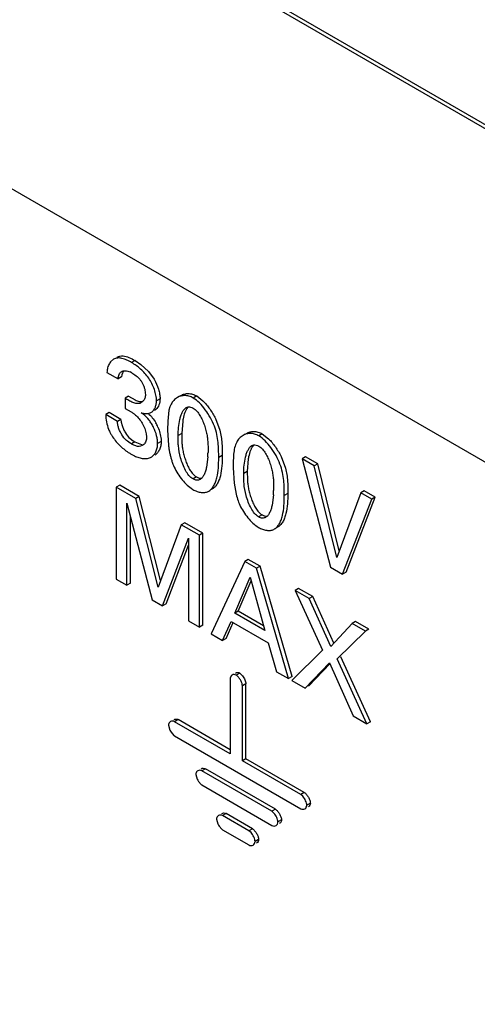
# Model space of a CAD drawing. Header units: inches. Extents: x 0 to 34, y 0 to 22.
# Tile 106 of 125: x 25.53 to 25.668, y 14.671 to 14.967. Entities that reach past the tile are written whole.
import ezdxf

# ---------------------------------------------------------------- set-up
doc = ezdxf.new("R2010")
doc.units = ezdxf.units.IN
doc.header["$LTSCALE"] = 1.87
doc.header["$MEASUREMENT"] = 0
doc.layers.get('0').update_dxf_attribs({"linetype": 'CONTINUOUS'})

msp = doc.modelspace()

# ---------------------------------------------------------------- linework, layer by layer
at = {"color": 7, "linetype": 'CONTINUOUS'}
for p, q in [((25.8966113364, 14.8037022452), (25.3904548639, 15.0959506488)), ((25.8965813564, 14.8049443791), (25.3915155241, 15.0965630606)), ((25.2947849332, 15.0508331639), (25.9526263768, 14.671003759)), ((25.5581912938, 14.8651077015), (25.5572990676, 14.8643483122)), ((25.564694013, 14.8647392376), (25.5636333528, 14.8641268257)), ((25.564694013, 14.8647392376), (25.5664521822, 14.863561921)), ((25.5664521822, 14.863561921), (25.5687139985, 14.861465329)), ((25.5562102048, 14.8611785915), (25.5595549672, 14.8592473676)), ((25.5606944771, 14.8604247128), (25.5606156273, 14.8598597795)), ((25.5611689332, 14.8616113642), (25.5606944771, 14.8604247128)), ((25.5637342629, 14.8610084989), (25.5646411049, 14.8604197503)), ((25.5687139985, 14.861465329), (25.5704344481, 14.8590935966)), ((25.5606156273, 14.8598597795), (25.5595549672, 14.8592473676)), ((25.5627015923, 14.8540627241), (25.5616409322, 14.8534503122)), ((25.5627015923, 14.8540627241), (25.5646716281, 14.8528869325)), ((25.5832238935, 14.8540777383), (25.5821632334, 14.8534653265)), ((25.5832238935, 14.8540777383), (25.5851114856, 14.8526076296)), ((25.5616409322, 14.8534503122), (25.5616409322, 14.8503485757)), ((25.5670891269, 14.8525277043), (25.5665331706, 14.8520738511)), ((25.5721893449, 14.8532521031), (25.5711286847, 14.8526396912)), ((25.5755177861, 14.8515884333), (25.5751542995, 14.8507586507)), ((25.5780746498, 14.8539896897), (25.5774304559, 14.8536177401)), ((25.5569040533, 14.8490634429), (25.5558433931, 14.848451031)), ((25.5593538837, 14.8464241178), (25.5558433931, 14.848451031)), ((25.5604145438, 14.8470365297), (25.5569040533, 14.8490634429)), ((25.5616409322, 14.8503485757), (25.5634678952, 14.8492862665)), ((25.5709256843, 14.8500015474), (25.5705088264, 14.8497027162)), ((25.5748801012, 14.849828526), (25.5744936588, 14.8464557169)), ((25.5751542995, 14.8507586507), (25.5748801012, 14.849828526)), ((25.581374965, 14.8507246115), (25.5817756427, 14.8505951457)), ((25.5817756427, 14.8505951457), (25.5821919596, 14.8503886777)), ((25.5604145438, 14.8470365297), (25.5593538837, 14.8464241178)), ((25.5604145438, 14.8470365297), (25.5604921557, 14.8461738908)), ((25.5604921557, 14.8461738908), (25.5607406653, 14.8451906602)), ((25.5744936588, 14.8464557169), (25.5744660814, 14.8438237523)), ((25.5790079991, 14.8465376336), (25.5787131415, 14.8427868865)), ((25.5888707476, 14.8472741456), (25.5901992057, 14.8437534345)), ((25.5680357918, 14.8427245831), (25.5681433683, 14.8417310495)), ((25.5744660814, 14.8438237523), (25.5747233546, 14.8392561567)), ((25.5787131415, 14.8427868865), (25.5776524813, 14.8421744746)), ((25.5787131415, 14.8427868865), (25.5787439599, 14.8403671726)), ((25.5978290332, 14.8425838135), (25.5971868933, 14.84221305)), ((25.6029757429, 14.842673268), (25.6019150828, 14.8420608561)), ((25.6029757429, 14.842673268), (25.6048640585, 14.8412028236)), ((25.5632311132, 14.8412360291), (25.5641382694, 14.8405717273)), ((25.5646291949, 14.8402757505), (25.5635685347, 14.8396633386)), ((25.5641382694, 14.8405717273), (25.5646291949, 14.8402757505)), ((25.5646291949, 14.8402757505), (25.5665645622, 14.8395010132)), ((25.5672774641, 14.8394742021), (25.566847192, 14.8391498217)), ((25.5725200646, 14.8403914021), (25.5714594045, 14.8397789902)), ((25.5724874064, 14.8411026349), (25.5725200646, 14.8403914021)), ((25.6011339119, 14.8393160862), (25.601534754, 14.8391864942)), ((25.5635037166, 14.8365607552), (25.5644648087, 14.8360574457)), ((25.566847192, 14.8391498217), (25.5662630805, 14.838920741)), ((25.601534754, 14.8391864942), (25.6019511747, 14.8389799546)), ((25.5865977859, 14.835745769), (25.5861895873, 14.8326574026)), ((25.5909129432, 14.8361630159), (25.589852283, 14.835550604)), ((25.5987618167, 14.835133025), (25.5984657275, 14.8313819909)), ((25.6086253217, 14.8358685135), (25.6099552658, 14.8323473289)), ((25.6160314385, 14.8357499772), (25.6149707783, 14.8351375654)), ((25.6186536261, 14.8330111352), (25.6149707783, 14.8351375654)), ((25.6149707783, 14.8351375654), (25.6234943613, 14.8025752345)), ((25.6197142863, 14.8336235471), (25.6160314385, 14.8357499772)), ((25.6197142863, 14.8336235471), (25.6186536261, 14.8330111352)), ((25.6261758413, 14.8074371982), (25.6197142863, 14.8336235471)), ((25.5942252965, 14.8324150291), (25.5944802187, 14.8278482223)), ((25.5984657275, 14.8313819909), (25.5974050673, 14.830769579)), ((25.5984657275, 14.8313819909), (25.5984969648, 14.8289614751)), ((25.62545069, 14.80546509), (25.6186536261, 14.8330111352)), ((25.5831878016, 14.8297133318), (25.5821271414, 14.8291009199)), ((25.5828126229, 14.8299611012), (25.5831878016, 14.8297133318)), ((25.5944802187, 14.8278482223), (25.5950901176, 14.8245652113)), ((25.5600690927, 14.8272401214), (25.5590084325, 14.8266277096)), ((25.5648781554, 14.8232386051), (25.5590084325, 14.8266277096)), ((25.5590084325, 14.8266277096), (25.5590084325, 14.7989867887)), ((25.5659388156, 14.823851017), (25.5600690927, 14.8272401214)), ((25.5815369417, 14.8262985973), (25.5820984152, 14.8259409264)), ((25.6106721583, 14.8247542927), (25.6096114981, 14.8241418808)), ((25.6326153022, 14.8249498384), (25.62545069, 14.80546509)), ((25.6336759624, 14.8255622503), (25.6326153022, 14.8249498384)), ((25.6359600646, 14.8230186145), (25.6326153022, 14.8249498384)), ((25.6370207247, 14.8236310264), (25.6336759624, 14.8255622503)), ((25.5622235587, 14.8218601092), (25.5697837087, 14.7927652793)), ((25.5622235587, 14.7971304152), (25.5622235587, 14.8218601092)), ((25.5659388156, 14.823851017), (25.5648781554, 14.8232386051)), ((25.5716391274, 14.7965528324), (25.5648781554, 14.8232386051)), ((25.5723602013, 14.7985056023), (25.5659388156, 14.823851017)), ((25.6063495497, 14.8243366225), (25.6059432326, 14.8212525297)), ((25.6271411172, 14.8004696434), (25.6359600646, 14.8230186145)), ((25.6282017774, 14.8010820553), (25.6370207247, 14.8236310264)), ((25.6370207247, 14.8236310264), (25.6359600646, 14.8230186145)), ((25.6025717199, 14.8185524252), (25.6029470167, 14.8183046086)), ((25.5632842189, 14.7977428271), (25.5632842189, 14.8177782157)), ((25.5796338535, 14.8159436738), (25.5785731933, 14.8153312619)), ((25.5851006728, 14.8127872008), (25.5796338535, 14.8159436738)), ((25.6029470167, 14.8183046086), (25.6018863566, 14.8176921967)), ((25.5785731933, 14.8153312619), (25.5716391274, 14.7965528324)), ((25.5840400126, 14.812174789), (25.5785731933, 14.8153312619)), ((25.5851006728, 14.8127872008), (25.5840400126, 14.812174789)), ((25.5851006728, 14.78514628), (25.5851006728, 14.8127872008)), ((25.6012922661, 14.814891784), (25.6018502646, 14.814536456)), ((25.5729340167, 14.790946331), (25.5807887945, 14.8112947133)), ((25.5807887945, 14.8112947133), (25.5807887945, 14.7864110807)), ((25.5840400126, 14.7845338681), (25.5840400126, 14.812174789)), ((25.5739946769, 14.7915587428), (25.5807887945, 14.8091594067)), ((25.597693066, 14.804291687), (25.5876153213, 14.7824695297)), ((25.5987537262, 14.8049040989), (25.597693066, 14.804291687)), ((25.6012389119, 14.80224436), (25.597693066, 14.804291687)), ((25.6022995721, 14.8028567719), (25.5987537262, 14.8049040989)), ((25.6022995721, 14.8028567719), (25.6012389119, 14.80224436)), ((25.6109203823, 14.7690134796), (25.6012389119, 14.80224436)), ((25.6119810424, 14.7696258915), (25.6022995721, 14.8028567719)), ((25.6234943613, 14.8025752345), (25.6271411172, 14.8004696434)), ((25.6282017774, 14.8010820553), (25.6271411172, 14.8004696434)), ((25.5590084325, 14.7989867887), (25.5622235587, 14.7971304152)), ((25.5632842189, 14.7977428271), (25.5622235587, 14.7971304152)), ((25.5946716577, 14.7886896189), (25.5993186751, 14.7995615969)), ((25.5957323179, 14.7893020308), (25.5996306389, 14.7984223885)), ((25.5993186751, 14.7995615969), (25.6037277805, 14.7834607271)), ((25.6139307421, 14.7961410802), (25.6128700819, 14.7955286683)), ((25.6171141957, 14.7930781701), (25.6128700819, 14.7955286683)), ((25.6128700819, 14.7955286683), (25.6211564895, 14.7775718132)), ((25.6181748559, 14.793690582), (25.6139307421, 14.7961410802)), ((25.5697837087, 14.7927652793), (25.5729340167, 14.790946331)), ((25.6181748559, 14.793690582), (25.6171141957, 14.7930781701)), ((25.6235805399, 14.7787007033), (25.6171141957, 14.7930781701)), ((25.6244824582, 14.7796660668), (25.6181748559, 14.793690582)), ((25.5739946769, 14.7915587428), (25.5729340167, 14.790946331)), ((25.5957323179, 14.7893020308), (25.5946716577, 14.7886896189)), ((25.6033293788, 14.784915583), (25.5957323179, 14.7893020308)), ((25.5807887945, 14.7864110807), (25.5840400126, 14.7845338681)), ((25.5910249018, 14.7805008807), (25.5936139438, 14.7862028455)), ((25.5920855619, 14.7811132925), (25.5942627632, 14.7859082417)), ((25.5936139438, 14.7862028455), (25.6047206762, 14.7797899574)), ((25.6037277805, 14.7834607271), (25.5946716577, 14.7886896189)), ((25.6311009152, 14.7862272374), (25.630040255, 14.7856148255)), ((25.6351144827, 14.7839098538), (25.6311009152, 14.7862272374)), ((25.5851006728, 14.78514628), (25.5840400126, 14.7845338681)), ((25.630040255, 14.7856148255), (25.6235805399, 14.7787007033)), ((25.6255368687, 14.7749677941), (25.6340538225, 14.7832974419)), ((25.6340538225, 14.7832974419), (25.630040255, 14.7856148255)), ((25.6351144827, 14.7839098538), (25.6340538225, 14.7832974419)), ((25.5876153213, 14.7824695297), (25.5910249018, 14.7805008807)), ((25.5920855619, 14.7811132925), (25.5910249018, 14.7805008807)), ((25.6047206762, 14.7797899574), (25.6073023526, 14.7711024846)), ((25.6211564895, 14.7775718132), (25.6118771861, 14.768461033)), ((25.6344854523, 14.7554073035), (25.6255368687, 14.7749677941)), ((25.6355461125, 14.7560197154), (25.6265975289, 14.775580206)), ((25.6073023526, 14.7711024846), (25.6109203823, 14.7690134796)), ((25.6158841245, 14.766147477), (25.6231776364, 14.7738006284)), ((25.6169447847, 14.7667598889), (25.6234276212, 14.7735623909)), ((25.6231776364, 14.7738006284), (25.6303061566, 14.7578203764)), ((25.5933152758, 14.7692262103), (25.5932979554, 14.7689995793)), ((25.5932979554, 14.7689995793), (25.5932979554, 14.7464080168)), ((25.5937169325, 14.7699695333), (25.5933152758, 14.7692262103)), ((25.5962000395, 14.7706750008), (25.5951393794, 14.7700625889)), ((25.5962000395, 14.7706750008), (25.5970520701, 14.7698628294)), ((25.6119810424, 14.7696258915), (25.6109203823, 14.7690134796)), ((25.6118771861, 14.768461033), (25.6158841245, 14.766147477)), ((25.5980414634, 14.767485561), (25.5969808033, 14.7668731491)), ((25.5969808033, 14.7442815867), (25.5969808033, 14.7668731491)), ((25.5980414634, 14.7448939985), (25.5980414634, 14.767485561)), ((25.5776421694, 14.7566722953), (25.5765815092, 14.7560598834)), ((25.5932979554, 14.7476328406), (25.5776421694, 14.7566722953)), ((25.6303061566, 14.7578203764), (25.6344854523, 14.7554073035)), ((25.5747574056, 14.7552235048), (25.5747400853, 14.7549968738)), ((25.5747400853, 14.7549968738), (25.5751608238, 14.7535395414)), ((25.5932979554, 14.7464080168), (25.5765815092, 14.7560598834)), ((25.6355461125, 14.7560197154), (25.6344854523, 14.7554073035)), ((25.5755307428, 14.7528990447), (25.5763765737, 14.7519457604)), ((25.5763765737, 14.7519457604), (25.5765815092, 14.751807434)), ((25.5765815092, 14.751807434), (25.6145612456, 14.7298784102)), ((25.5980414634, 14.7448939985), (25.5969808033, 14.7442807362)), ((25.6156219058, 14.7347432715), (25.5980414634, 14.7448939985)), ((25.5858711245, 14.7418716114), (25.5848104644, 14.7412591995)), ((25.6069325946, 14.7297109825), (25.5858711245, 14.7418716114)), ((25.6145612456, 14.7341308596), (25.5969808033, 14.7442815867)), ((25.5829863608, 14.7404228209), (25.5829690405, 14.7401961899)), ((25.5829690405, 14.7401961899), (25.5833897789, 14.7387388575)), ((25.6058719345, 14.7290985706), (25.5848104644, 14.7412591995)), ((25.583759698, 14.7380983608), (25.5846055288, 14.7371450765)), ((25.5846055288, 14.7371450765), (25.5848104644, 14.7370067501)), ((25.5848104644, 14.7370067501), (25.6058719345, 14.7248461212)), ((25.6156219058, 14.7347432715), (25.6145612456, 14.7341308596)), ((25.6151795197, 14.7336023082), (25.6145612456, 14.7341308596)), ((25.6069325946, 14.7297109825), (25.6058719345, 14.7290985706)), ((25.6174633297, 14.7315538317), (25.6164026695, 14.7309414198)), ((25.5892015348, 14.7269507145), (25.5891842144, 14.7267240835)), ((25.5891842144, 14.7267240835), (25.5896049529, 14.7252667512)), ((25.5920862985, 14.728399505), (25.5910256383, 14.7277870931)), ((25.5989665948, 14.7232020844), (25.5910256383, 14.7277870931)), ((25.600027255, 14.7238144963), (25.5920862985, 14.728399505)), ((25.6064902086, 14.7285700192), (25.6058719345, 14.7290985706)), ((25.589974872, 14.7246262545), (25.5908207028, 14.7236729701)), ((25.5908207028, 14.7236729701), (25.5910256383, 14.7235346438)), ((25.600027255, 14.7238144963), (25.5989665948, 14.7232020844)), ((25.6087740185, 14.7265215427), (25.6077133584, 14.7259091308)), ((25.5910256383, 14.7235346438), (25.5989665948, 14.718949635)), ((25.5995848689, 14.722673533), (25.5989665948, 14.7232020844)), ((25.6018686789, 14.7206250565), (25.6008080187, 14.7200126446))]:
    msp.add_line(p, q, dxfattribs=at)
for centre, radius, start, end in [((25.5625735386, 14.8609953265), 0.0063659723, 171.8046961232, 178.3503290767), ((25.5611079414, 14.8564715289), 0.0052422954, 59.9346843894, 66.9569731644), ((25.5654410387, 14.8539653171), 0.0021841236, 291.2070707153, 300.0021243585), ((25.5538031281, 14.834163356), 0.0179474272, 56.0818769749, 57.4181208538), ((25.5549891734, 14.8359231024), 0.0158253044, 53.070269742, 56.0900989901), ((25.5559552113, 14.8372291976), 0.0142008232, 51.3353511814, 53.0197424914), ((25.5584369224, 14.838093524), 0.013630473, 50.3937391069, 53.4518096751), ((25.5682172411, 14.8512192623), 0.0024591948, 287.4289724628, 300.0356426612), ((25.5810559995, 14.8488284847), 0.0019816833, 120.0350136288, 124.6852681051), ((25.5603672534, 14.8400188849), 0.0121258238, 26.2493842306, 29.5887300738), ((25.5597173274, 14.8396966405), 0.0128512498, 23.0314946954, 26.256361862), ((25.5967045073, 14.843652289), 0.0179301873, 168.6445816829, 170.7396385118), ((25.5666760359, 14.8479508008), 0.010709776, 201.397028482, 204.6235625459), ((25.5660875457, 14.847681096), 0.0100624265, 204.6236650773, 208.001820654), ((25.5685491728, 14.8488913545), 0.01280439, 207.6118198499, 211.6384143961), ((25.6030940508, 14.8427831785), 0.0285890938, 187.0866053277, 189.3471224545), ((25.571509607, 14.8503896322), 0.0159791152, 236.2324236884, 239.9323528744), ((25.6012952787, 14.8424941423), 0.026767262, 189.3619986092, 191.7485791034), ((25.6000277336, 14.8422360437), 0.0254737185, 191.7607309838, 194.2370501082), ((25.5643550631, 14.8370697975), 0.0222820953, 356.5934101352, 359.9791233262), ((25.5995380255, 14.842118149), 0.0249700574, 194.2511899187, 196.7584178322), ((25.6006205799, 14.8424389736), 0.0260991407, 196.7475694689, 199.1306064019), ((25.5875828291, 14.8378576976), 0.0122801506, 198.871637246, 202.4551436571), ((25.6164115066, 14.8322444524), 0.0178845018, 168.6051134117, 170.7052956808), ((25.6195960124, 14.8307734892), 0.0252800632, 194.2161124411, 199.1483981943), ((25.583997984, 14.8256653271), 0.0223910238, 356.5980153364, 359.9792250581), ((25.6074523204, 14.8265172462), 0.012412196, 198.9756217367, 202.5387482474), ((25.5944661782, 14.7691029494), 0.0011455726, 120.018428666, 130.8465877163), ((25.5804038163, 14.7561405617), 0.0058527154, 206.3857613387, 213.6314311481), ((25.5886327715, 14.7413398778), 0.0058527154, 206.3857613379, 213.6314311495), ((25.5948479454, 14.7278677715), 0.0058527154, 206.3857613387, 213.6314311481)]:
    msp.add_arc(centre, radius, start, end, dxfattribs=at)
for points, knots in [([(25.5592519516, 14.865720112), (25.559513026, 14.8658708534), (25.56009797, 14.8661008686), (25.5607239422, 14.8661303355), (25.5610381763, 14.8661075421)], [0, 0, 0, 0, 0.4889769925, 1, 1, 1, 1]), ([(25.5610381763, 14.8661075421), (25.5616527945, 14.86606296), (25.562931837, 14.8656870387), (25.5640944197, 14.8650854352), (25.564694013, 14.8647392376)], [0, 0, 0, 0, 0.4709119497, 1, 1, 1, 1]), ([(25.5572990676, 14.8643483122), (25.5570264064, 14.8640224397), (25.5565681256, 14.8632388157), (25.5563394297, 14.8623655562), (25.5562725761, 14.8619027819)], [0, 0, 0, 0, 0.4760879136, 1, 1, 1, 1]), ([(25.5636333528, 14.8641268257), (25.563156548, 14.8644021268), (25.5622161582, 14.8648976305), (25.5607934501, 14.8654211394), (25.5596065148, 14.8655599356), (25.5587516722, 14.8653823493), (25.5583696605, 14.8652106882), (25.5581912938, 14.8651077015)], [0, 0, 0, 0, 0.2857806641, 0.5504083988, 0.7844674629, 0.8930930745, 1, 1, 1, 1]), ([(25.5711286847, 14.8526396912), (25.5711286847, 14.8531871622), (25.5709950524, 14.8543412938), (25.5705181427, 14.8560718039), (25.569784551, 14.8578097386), (25.5685070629, 14.8599658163), (25.566493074, 14.8621905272), (25.564593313, 14.8635725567), (25.5636333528, 14.8641268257)], [0, 0, 0, 0, 0.1149951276, 0.2423405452, 0.3760658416, 0.5100163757, 0.7671651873, 1, 1, 1, 1]), ([(25.5595549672, 14.8592473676), (25.5595771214, 14.8594762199), (25.5596389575, 14.859916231), (25.559814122, 14.8605299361), (25.560103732, 14.8610487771), (25.5603973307, 14.8612920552), (25.5605527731, 14.8613818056)], [0, 0, 0, 0, 0.2821549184, 0.5440040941, 0.7797313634, 1, 1, 1, 1]), ([(25.5605527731, 14.8613818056), (25.5609063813, 14.8615859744), (25.5615849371, 14.8616910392), (25.5624657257, 14.8615504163), (25.5629285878, 14.8613938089), (25.5631598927, 14.8612955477)], [0, 0, 0, 0, 0.4570499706, 0.7186956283, 1, 1, 1, 1]), ([(25.5646411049, 14.8604197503), (25.5650980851, 14.8600865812), (25.5657524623, 14.8595150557), (25.5664857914, 14.8586078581), (25.5669496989, 14.8578293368), (25.5673118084, 14.8569944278), (25.5676497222, 14.8558933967), (25.5677765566, 14.8550461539), (25.5677765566, 14.8545003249)], [0, 0, 0, 0, 0.2443303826, 0.3720565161, 0.5026986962, 0.6345729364, 0.7641842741, 1, 1, 1, 1]), ([(25.5704344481, 14.8590935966), (25.5709736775, 14.8581569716), (25.5716132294, 14.8566822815), (25.5720935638, 14.8546853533), (25.5721893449, 14.8537144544), (25.5721893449, 14.8532521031)], [0, 0, 0, 0, 0.5269514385, 0.7745684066, 1, 1, 1, 1]), ([(25.5677765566, 14.8545003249), (25.5677765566, 14.8541235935), (25.5676712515, 14.853407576), (25.5673099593, 14.8527747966), (25.5670891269, 14.8525277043)], [0, 0, 0, 0, 0.5320127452, 1, 1, 1, 1]), ([(25.5821632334, 14.8534653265), (25.5817603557, 14.8536979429), (25.5809443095, 14.8540592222), (25.579672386, 14.8542570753), (25.5784797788, 14.8541094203), (25.5777597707, 14.8538078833), (25.5774304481, 14.8536177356)], [0, 0, 0, 0, 0.2815819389, 0.5338525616, 0.7698273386, 1, 1, 1, 1]), ([(25.5784911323, 14.8542301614), (25.5788189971, 14.8544194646), (25.5795349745, 14.8547199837), (25.5803064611, 14.8548167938), (25.5806944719, 14.8548134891)], [0, 0, 0, 0, 0.493846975, 1, 1, 1, 1]), ([(25.5806944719, 14.8548134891), (25.581112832, 14.854809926), (25.5820004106, 14.8546737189), (25.5828193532, 14.8543113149), (25.5832238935, 14.8540777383)], [0, 0, 0, 0, 0.4724704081, 1, 1, 1, 1]), ([(25.5662311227, 14.8519291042), (25.5660699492, 14.8518666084), (25.5657247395, 14.8517780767), (25.5651768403, 14.8517733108), (25.5646082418, 14.8518815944), (25.5638075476, 14.8521554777), (25.5628048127, 14.8526805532), (25.5620330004, 14.8531841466), (25.5616409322, 14.8534503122)], [0, 0, 0, 0, 0.103482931, 0.2108855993, 0.3253910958, 0.4483540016, 0.7163209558, 1, 1, 1, 1]), ([(25.5646716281, 14.8528869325), (25.5648757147, 14.8527897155), (25.5652781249, 14.852617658), (25.5658870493, 14.8524395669), (25.5664780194, 14.8523699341), (25.5668604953, 14.8524155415), (25.5670396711, 14.8524610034)], [0, 0, 0, 0, 0.2765958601, 0.5344768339, 0.7738211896, 1, 1, 1, 1]), ([(25.5694481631, 14.8490903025), (25.5697091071, 14.8492409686), (25.5701956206, 14.8496540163), (25.5707249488, 14.8504902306), (25.5710572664, 14.8515103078), (25.5711286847, 14.8522531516), (25.5711286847, 14.8526396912)], [0, 0, 0, 0, 0.2207777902, 0.4577992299, 0.7167789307, 1, 1, 1, 1]), ([(25.5721893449, 14.8532521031), (25.5721893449, 14.8526124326), (25.5720046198, 14.8514105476), (25.5713394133, 14.8503621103), (25.5709256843, 14.8500015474)], [0, 0, 0, 0, 0.5382317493, 1, 1, 1, 1]), ([(25.5774304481, 14.8536177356), (25.5770307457, 14.8533869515), (25.5762871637, 14.8527890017), (25.5757405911, 14.8520104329), (25.5755177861, 14.8515884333)], [0, 0, 0, 0, 0.4916582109, 1, 1, 1, 1]), ([(25.589852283, 14.835550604), (25.589852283, 14.8362949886), (25.5898504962, 14.8378100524), (25.5897215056, 14.8401311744), (25.5893424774, 14.8425512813), (25.5885877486, 14.8450602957), (25.5874070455, 14.8475626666), (25.5859054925, 14.8499337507), (25.5841863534, 14.8519716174), (25.5828539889, 14.8530664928), (25.5821632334, 14.8534653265)], [0, 0, 0, 0, 0.1097212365, 0.2232960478, 0.3423326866, 0.4699349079, 0.6080600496, 0.7489153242, 0.8824306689, 1, 1, 1, 1]), ([(25.5851114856, 14.8526076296), (25.585874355, 14.851864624), (25.5872639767, 14.850163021), (25.5883771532, 14.8482767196), (25.5888707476, 14.8472741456)], [0, 0, 0, 0, 0.4879523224, 1, 1, 1, 1]), ([(25.5558433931, 14.848451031), (25.5558617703, 14.8477309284), (25.5560174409, 14.8462304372), (25.5564189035, 14.8447716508), (25.556704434, 14.8440435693)], [0, 0, 0, 0, 0.4794559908, 1, 1, 1, 1]), ([(25.5648273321, 14.8483174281), (25.5652140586, 14.847997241), (25.5659379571, 14.8472109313), (25.5665266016, 14.8463261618), (25.566804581, 14.8458427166)], [0, 0, 0, 0, 0.4737701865, 1, 1, 1, 1]), ([(25.5665538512, 14.8490436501), (25.5667629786, 14.8489770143), (25.5675359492, 14.8487611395), (25.5683924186, 14.8486975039), (25.5689538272, 14.8488729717)], [0, 0, 0, 0, 0.2717508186, 1, 1, 1, 1]), ([(25.5714594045, 14.8397789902), (25.5714594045, 14.8401549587), (25.57139866, 14.8409419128), (25.5710808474, 14.8425774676), (25.570492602, 14.8442227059), (25.5696572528, 14.8457737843), (25.5686673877, 14.8471701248), (25.5677633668, 14.8480679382), (25.5671264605, 14.8485950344)], [0, 0, 0, 0, 0.1115021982, 0.2332488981, 0.4935234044, 0.6255470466, 0.7548144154, 1, 1, 1, 1]), ([(25.5686406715, 14.8488144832), (25.5690777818, 14.8484178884), (25.5699193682, 14.8475447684), (25.5706066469, 14.8465431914), (25.5709117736, 14.846006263)], [0, 0, 0, 0, 0.4886746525, 1, 1, 1, 1]), ([(25.5776524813, 14.8421744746), (25.5776524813, 14.8429678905), (25.5777331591, 14.844582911), (25.578026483, 14.8465678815), (25.5784331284, 14.8480763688), (25.5788157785, 14.8490592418), (25.5792887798, 14.8498747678), (25.5797040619, 14.8503030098), (25.5799282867, 14.8504580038)], [0, 0, 0, 0, 0.2699617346, 0.5494300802, 0.6807342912, 0.8008875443, 0.9072539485, 1, 1, 1, 1]), ([(25.5804667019, 14.8505781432), (25.5802992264, 14.8503734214), (25.5799956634, 14.8498977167), (25.5794995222, 14.8487734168), (25.5792567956, 14.8478358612), (25.5791253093, 14.8471826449)], [0, 0, 0, 0, 0.2156449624, 0.4567506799, 1, 1, 1, 1]), ([(25.5800641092, 14.8505440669), (25.5802517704, 14.8506524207), (25.5806869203, 14.8508094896), (25.5811481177, 14.8507770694), (25.581374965, 14.8507246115)], [0, 0, 0, 0, 0.4820507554, 1, 1, 1, 1]), ([(25.5821919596, 14.8503886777), (25.5825987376, 14.8501538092), (25.5833645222, 14.8494824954), (25.5839418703, 14.8486607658), (25.5842148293, 14.8482068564)], [0, 0, 0, 0, 0.4700081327, 1, 1, 1, 1]), ([(25.5842148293, 14.8482068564), (25.5844864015, 14.8477552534), (25.5849737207, 14.8467914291), (25.5855564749, 14.8452712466), (25.5860131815, 14.8437121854), (25.5863427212, 14.8421998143), (25.5865441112, 14.8407898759), (25.5866568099, 14.8390914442), (25.5866371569, 14.837863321), (25.5866371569, 14.8370616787)], [0, 0, 0, 0, 0.1368492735, 0.2796214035, 0.4223130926, 0.5583286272, 0.6812599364, 0.7918205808, 1, 1, 1, 1]), ([(25.5635685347, 14.8396633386), (25.563035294, 14.8399712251), (25.5619065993, 14.8407089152), (25.5608355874, 14.8420904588), (25.5601301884, 14.8433932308), (25.5597058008, 14.8444309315), (25.5594275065, 14.8454419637), (25.5593502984, 14.8461105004), (25.5593538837, 14.8464241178)], [0, 0, 0, 0, 0.2227094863, 0.482163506, 0.6215101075, 0.75849038, 0.8865596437, 1, 1, 1, 1]), ([(25.5607406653, 14.8451906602), (25.5608643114, 14.8448077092), (25.5611671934, 14.8440497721), (25.561913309, 14.8426657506), (25.5626548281, 14.84173029), (25.5632311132, 14.8412360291)], [0, 0, 0, 0, 0.2559207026, 0.5171748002, 1, 1, 1, 1]), ([(25.566804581, 14.8458427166), (25.5670945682, 14.8453383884), (25.5675872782, 14.8443278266), (25.5679305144, 14.8432533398), (25.5680357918, 14.8427245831)], [0, 0, 0, 0, 0.5190117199, 1, 1, 1, 1]), ([(25.5576478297, 14.8421747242), (25.5582911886, 14.8411293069), (25.5598166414, 14.8392675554), (25.5616684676, 14.8377473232), (25.562628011, 14.8371062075)], [0, 0, 0, 0, 0.5154322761, 1, 1, 1, 1]), ([(25.5715442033, 14.8447245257), (25.5717983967, 14.8441269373), (25.5722044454, 14.8429385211), (25.572434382, 14.841702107), (25.5724874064, 14.8411026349)], [0, 0, 0, 0, 0.5190182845, 1, 1, 1, 1]), ([(25.5821271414, 14.8291009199), (25.5816595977, 14.8293708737), (25.580790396, 14.8301751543), (25.5797918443, 14.831718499), (25.5789781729, 14.8335305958), (25.5781814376, 14.8360015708), (25.5777278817, 14.8384122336), (25.577644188, 14.8406592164), (25.5776524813, 14.8416743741), (25.5776524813, 14.8421744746)], [0, 0, 0, 0, 0.1132613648, 0.2427997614, 0.3841080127, 0.5286293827, 0.7870266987, 0.8950842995, 1, 1, 1, 1]), ([(25.5901992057, 14.8437534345), (25.5905350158, 14.8424795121), (25.5909060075, 14.8399404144), (25.5909129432, 14.8373925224), (25.5909129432, 14.8361630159)], [0, 0, 0, 0, 0.5172624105, 1, 1, 1, 1]), ([(25.5971868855, 14.8422130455), (25.5967868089, 14.8419820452), (25.5960426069, 14.8413832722), (25.5954959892, 14.8406035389), (25.5952732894, 14.8401809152)], [0, 0, 0, 0, 0.4916288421, 1, 1, 1, 1]), ([(25.6019150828, 14.8420608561), (25.6015125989, 14.8422932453), (25.6006973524, 14.8426541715), (25.5994266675, 14.8428518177), (25.598235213, 14.8427042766), (25.597515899, 14.8424030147), (25.5971868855, 14.8422130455)], [0, 0, 0, 0, 0.2815792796, 0.5338461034, 0.7698205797, 1, 1, 1, 1]), ([(25.5982475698, 14.8428254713), (25.5985749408, 14.8430144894), (25.5992897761, 14.8433146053), (25.600060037, 14.8434114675), (25.6004474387, 14.8434082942)], [0, 0, 0, 0, 0.4938636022, 1, 1, 1, 1]), ([(25.6004474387, 14.8434082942), (25.600865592, 14.843404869), (25.6017527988, 14.843268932), (25.6025713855, 14.842906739), (25.6029757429, 14.842673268)], [0, 0, 0, 0, 0.4724592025, 1, 1, 1, 1]), ([(25.5662630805, 14.838920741), (25.5660582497, 14.8388744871), (25.5654895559, 14.8388373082), (25.5645629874, 14.8391205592), (25.5639078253, 14.8394674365), (25.5635685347, 14.8396633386)], [0, 0, 0, 0, 0.220727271, 0.5881785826, 1, 1, 1, 1]), ([(25.5681433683, 14.8417310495), (25.5681433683, 14.8412931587), (25.5680098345, 14.8404607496), (25.5675548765, 14.8397402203), (25.5672774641, 14.8394742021)], [0, 0, 0, 0, 0.5325591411, 1, 1, 1, 1]), ([(25.5695292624, 14.8356479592), (25.5698313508, 14.8358223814), (25.5703942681, 14.8363004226), (25.5710023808, 14.8372726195), (25.5713798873, 14.8384612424), (25.5714594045, 14.8393269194), (25.5714594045, 14.8397789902)], [0, 0, 0, 0, 0.2200630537, 0.4559249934, 0.7148042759, 1, 1, 1, 1]), ([(25.5725200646, 14.8403914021), (25.5725200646, 14.8399393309), (25.5724405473, 14.8390736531), (25.5720630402, 14.8378850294), (25.5714549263, 14.8369128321), (25.5708920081, 14.836434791), (25.5705899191, 14.8362603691)], [0, 0, 0, 0, 0.2851957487, 0.5440750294, 0.7799369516, 1, 1, 1, 1]), ([(25.5787439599, 14.8403671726), (25.5787642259, 14.839956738), (25.5788327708, 14.8390907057), (25.5790429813, 14.8377360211), (25.5793715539, 14.8362888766), (25.5798175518, 14.8348026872), (25.5803788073, 14.8333523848), (25.5810529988, 14.8320115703), (25.5818379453, 14.8308522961), (25.5824736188, 14.830213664), (25.5828126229, 14.8299611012)], [0, 0, 0, 0, 0.1077436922, 0.2275771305, 0.3591146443, 0.4965367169, 0.6340579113, 0.7663791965, 0.8891602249, 1, 1, 1, 1]), ([(25.5952732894, 14.8401809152), (25.5949960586, 14.8396548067), (25.594588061, 14.8384670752), (25.5942090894, 14.8358541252), (25.5942252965, 14.8338082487), (25.5942252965, 14.8324150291)], [0, 0, 0, 0, 0.2257657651, 0.4710768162, 1, 1, 1, 1]), ([(25.5998201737, 14.8391352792), (25.6000082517, 14.8392438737), (25.6004443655, 14.8394012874), (25.6009065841, 14.8393687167), (25.6011339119, 14.8393160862)], [0, 0, 0, 0, 0.4820614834, 1, 1, 1, 1]), ([(25.6096114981, 14.8241418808), (25.6096114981, 14.8248865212), (25.6096093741, 14.8264022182), (25.6094792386, 14.8287243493), (25.6090987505, 14.8311454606), (25.6083426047, 14.8336552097), (25.6071608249, 14.8361580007), (25.6056584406, 14.8385292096), (25.6039386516, 14.8405670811), (25.6026059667, 14.8416619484), (25.6019150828, 14.8420608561)], [0, 0, 0, 0, 0.1097237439, 0.2233169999, 0.3423791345, 0.4700013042, 0.6081235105, 0.7489569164, 0.8824465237, 1, 1, 1, 1]), ([(25.6048640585, 14.8412028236), (25.6056272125, 14.8404597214), (25.6070174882, 14.8387578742), (25.6081313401, 14.836871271), (25.6086253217, 14.8358685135)], [0, 0, 0, 0, 0.4879409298, 1, 1, 1, 1]), ([(25.5974050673, 14.830769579), (25.5974050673, 14.8315844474), (25.5974906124, 14.8332409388), (25.5977989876, 14.8352702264), (25.5982328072, 14.83680651), (25.5987331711, 14.8380283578), (25.5993172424, 14.8388448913), (25.5998201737, 14.8391352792)], [0, 0, 0, 0, 0.2729412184, 0.5545936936, 0.6860322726, 0.8054786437, 1, 1, 1, 1]), ([(25.6002240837, 14.8391714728), (25.6000563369, 14.8389669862), (25.5997521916, 14.8384917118), (25.5992549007, 14.8373681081), (25.5990114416, 14.8364308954), (25.5988795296, 14.8357778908)], [0, 0, 0, 0, 0.2156684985, 0.4567717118, 1, 1, 1, 1]), ([(25.6019511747, 14.8389799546), (25.6023577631, 14.8387451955), (25.6031230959, 14.8380740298), (25.6036998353, 14.8372524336), (25.6039724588, 14.8367986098)], [0, 0, 0, 0, 0.4700078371, 1, 1, 1, 1]), ([(25.6039724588, 14.8367986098), (25.6042437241, 14.8363470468), (25.6047303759, 14.835383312), (25.6053120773, 14.8338633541), (25.6057677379, 14.8323046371), (25.6060963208, 14.8307927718), (25.6062969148, 14.8293834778), (25.6064088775, 14.8276859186), (25.6063890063, 14.8264584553), (25.6063890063, 14.8256572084)], [0, 0, 0, 0, 0.1368607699, 0.2796473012, 0.422350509, 0.5583674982, 0.6812854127, 0.7918297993, 1, 1, 1, 1]), ([(25.5644648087, 14.8360574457), (25.5649138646, 14.835846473), (25.5658035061, 14.835493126), (25.567147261, 14.8351963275), (25.5684175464, 14.8351976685), (25.5691962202, 14.8354556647), (25.5695292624, 14.8356479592)], [0, 0, 0, 0, 0.2830171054, 0.5439781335, 0.7806291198, 1, 1, 1, 1]), ([(25.5866732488, 14.8253304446), (25.5870099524, 14.8254999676), (25.5876431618, 14.825975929), (25.5883690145, 14.826957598), (25.5889195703, 14.8281434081), (25.5894665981, 14.8299687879), (25.589809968, 14.8324670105), (25.589852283, 14.8345086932), (25.589852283, 14.835550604)], [0, 0, 0, 0, 0.1013619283, 0.2086401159, 0.3253367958, 0.451215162, 0.7198457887, 1, 1, 1, 1]), ([(25.5909129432, 14.8361630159), (25.5909129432, 14.8351211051), (25.5908706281, 14.8330794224), (25.5905272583, 14.8305811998), (25.5899802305, 14.82875582), (25.5894296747, 14.8275700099), (25.588703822, 14.8265883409), (25.5880706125, 14.8261123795), (25.587733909, 14.8259428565)], [0, 0, 0, 0, 0.2801542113, 0.548784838, 0.6746632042, 0.7913598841, 0.8986380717, 1, 1, 1, 1]), ([(25.5762337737, 14.833167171), (25.5765171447, 14.832479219), (25.5772055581, 14.8311293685), (25.57847273, 14.8292630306), (25.579908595, 14.8276158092), (25.5809837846, 14.8266830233), (25.5815369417, 14.8262985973)], [0, 0, 0, 0, 0.2544242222, 0.5161201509, 0.7696514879, 1, 1, 1, 1]), ([(25.5861895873, 14.8326574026), (25.5860998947, 14.8322472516), (25.5858967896, 14.8314692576), (25.5854831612, 14.8304046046), (25.5849625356, 14.8295337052), (25.5844934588, 14.8290953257), (25.5842421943, 14.8289502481)], [0, 0, 0, 0, 0.2938949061, 0.5619128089, 0.7968988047, 1, 1, 1, 1]), ([(25.6018863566, 14.8176921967), (25.6014186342, 14.8179622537), (25.6005489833, 14.8187666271), (25.599549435, 14.8203100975), (25.5987345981, 14.8221224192), (25.5979362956, 14.8245939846), (25.5974813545, 14.8270055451), (25.5973968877, 14.829253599), (25.5974050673, 14.8302692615), (25.5974050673, 14.830769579)], [0, 0, 0, 0, 0.1132576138, 0.2427893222, 0.3840857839, 0.5285966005, 0.7870096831, 0.8950823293, 1, 1, 1, 1]), ([(25.6099552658, 14.8323473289), (25.6102917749, 14.831072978), (25.6106642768, 14.828533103), (25.6106721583, 14.825984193), (25.6106721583, 14.8247542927)], [0, 0, 0, 0, 0.5172947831, 1, 1, 1, 1]), ([(25.5842421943, 14.8289502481), (25.5841000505, 14.8288681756), (25.5837876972, 14.8287388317), (25.5832615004, 14.8286938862), (25.5826902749, 14.8288138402), (25.5823183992, 14.82899049), (25.5821271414, 14.8291009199)], [0, 0, 0, 0, 0.2214825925, 0.4488912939, 0.7019904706, 1, 1, 1, 1]), ([(25.5831878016, 14.8297133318), (25.5834455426, 14.8295645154), (25.5839479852, 14.8293399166), (25.5845053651, 14.8293124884), (25.5847449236, 14.8293557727)], [0, 0, 0, 0, 0.5500696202, 1, 1, 1, 1]), ([(25.5984969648, 14.8289614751), (25.5985173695, 14.8285508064), (25.5985862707, 14.827684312), (25.5987971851, 14.8263290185), (25.5991265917, 14.8248813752), (25.5995735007, 14.8233948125), (25.6001356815, 14.8219442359), (25.6008107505, 14.8206032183), (25.6015964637, 14.8194437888), (25.6022325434, 14.8188050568), (25.6025717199, 14.8185524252)], [0, 0, 0, 0, 0.1077596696, 0.2276051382, 0.3591431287, 0.4965583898, 0.6340704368, 0.7663842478, 0.8891616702, 1, 1, 1, 1]), ([(25.5820984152, 14.8259409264), (25.5824925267, 14.8257133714), (25.5832864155, 14.8253367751), (25.5845049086, 14.8250164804), (25.5856553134, 14.824978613), (25.5863672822, 14.8251749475), (25.5866732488, 14.8253304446)], [0, 0, 0, 0, 0.2853703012, 0.5477483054, 0.7847829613, 1, 1, 1, 1]), ([(25.6106721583, 14.8247542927), (25.6106721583, 14.8237122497), (25.610629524, 14.8216707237), (25.610284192, 14.8191730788), (25.6097350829, 14.8173490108), (25.6091830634, 14.8161642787), (25.6084560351, 14.8151835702), (25.6078225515, 14.8147079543), (25.6074857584, 14.8145383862)], [0, 0, 0, 0, 0.2802228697, 0.548802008, 0.6746356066, 0.7913084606, 0.8985991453, 1, 1, 1, 1]), ([(25.5959881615, 14.8217595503), (25.5962727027, 14.8210716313), (25.5969622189, 14.8197219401), (25.5982294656, 14.8178554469), (25.5996645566, 14.816208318), (25.6007392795, 14.8152758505), (25.6012922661, 14.814891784)], [0, 0, 0, 0, 0.2545793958, 0.5163015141, 0.7697578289, 1, 1, 1, 1]), ([(25.6064250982, 14.8139259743), (25.6067618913, 14.8140955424), (25.6073953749, 14.8145711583), (25.6081224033, 14.8155518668), (25.6086744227, 14.8167365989), (25.6092235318, 14.8185606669), (25.6095688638, 14.8210583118), (25.6096114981, 14.8230998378), (25.6096114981, 14.8241418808)], [0, 0, 0, 0, 0.1014008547, 0.2086915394, 0.3253643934, 0.451197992, 0.7197771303, 1, 1, 1, 1]), ([(25.6059432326, 14.8212525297), (25.6058537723, 14.8208419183), (25.6056511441, 14.8200630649), (25.6052381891, 14.8189971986), (25.6047181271, 14.8181253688), (25.6042491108, 14.817686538), (25.6039978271, 14.8175414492)], [0, 0, 0, 0, 0.2939880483, 0.5620553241, 0.7970123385, 1, 1, 1, 1]), ([(25.6039978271, 14.8175414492), (25.6038559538, 14.8174595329), (25.6035441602, 14.8173304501), (25.6030188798, 14.8172856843), (25.6024486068, 14.8174055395), (25.6020773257, 14.8175819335), (25.6018863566, 14.8176921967)], [0, 0, 0, 0, 0.2214346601, 0.4488219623, 0.7019373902, 1, 1, 1, 1]), ([(25.6029470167, 14.8183046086), (25.6032041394, 14.8181561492), (25.6037052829, 14.8179320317), (25.6042612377, 14.8179042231), (25.6045002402, 14.8179471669)], [0, 0, 0, 0, 0.5500936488, 1, 1, 1, 1]), ([(25.6018502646, 14.814536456), (25.6022443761, 14.814308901), (25.6030382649, 14.8139323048), (25.604256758, 14.8136120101), (25.6054071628, 14.8135741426), (25.6061191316, 14.8137704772), (25.6064250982, 14.8139259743)], [0, 0, 0, 0, 0.2853703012, 0.5477483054, 0.7847829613, 1, 1, 1, 1]), ([(25.5951393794, 14.7700625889), (25.5949430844, 14.7701759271), (25.5945103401, 14.7703106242), (25.5940697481, 14.7701968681), (25.5938930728, 14.7700948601)], [0, 0, 0, 0, 0.5263032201, 1, 1, 1, 1]), ([(25.5949537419, 14.7707072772), (25.5951304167, 14.7708092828), (25.5955710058, 14.7709230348), (25.5960037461, 14.7707883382), (25.5962000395, 14.7706750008)], [0, 0, 0, 0, 0.4736967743, 1, 1, 1, 1]), ([(25.5969808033, 14.7668731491), (25.5969808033, 14.7670086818), (25.5969442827, 14.7672984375), (25.5967713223, 14.7679074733), (25.5964095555, 14.7686696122), (25.5959304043, 14.7693639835), (25.5954894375, 14.7698183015), (25.595256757, 14.7699948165), (25.5951393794, 14.7700625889)], [0, 0, 0, 0, 0.1072465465, 0.2293331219, 0.4999947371, 0.7706591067, 0.8927490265, 1, 1, 1, 1]), ([(25.5970520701, 14.7698628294), (25.5973340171, 14.7694923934), (25.5976819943, 14.7688940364), (25.5979735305, 14.7680745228), (25.5980414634, 14.7676718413), (25.5980414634, 14.767485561)], [0, 0, 0, 0, 0.5357925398, 0.7856037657, 1, 1, 1, 1]), ([(25.5765815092, 14.7560598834), (25.5763852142, 14.7561732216), (25.57595247, 14.7563079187), (25.5755118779, 14.7561941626), (25.5753352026, 14.7560921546)], [0, 0, 0, 0, 0.5263032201, 1, 1, 1, 1]), ([(25.5763958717, 14.7567045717), (25.5765725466, 14.7568065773), (25.5770131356, 14.7569203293), (25.5774458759, 14.7567856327), (25.5776421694, 14.7566722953)], [0, 0, 0, 0, 0.4736967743, 1, 1, 1, 1]), ([(25.5753352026, 14.7560921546), (25.5751863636, 14.7560062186), (25.5749151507, 14.7557532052), (25.5747860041, 14.7554061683), (25.5747574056, 14.7552235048)], [0, 0, 0, 0, 0.4817489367, 1, 1, 1, 1]), ([(25.5848104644, 14.7412591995), (25.5846141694, 14.7413725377), (25.5841814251, 14.7415072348), (25.5837408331, 14.7413934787), (25.5835641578, 14.7412914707)], [0, 0, 0, 0, 0.5263032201, 1, 1, 1, 1]), ([(25.5846248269, 14.7419038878), (25.5848015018, 14.7420058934), (25.5852420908, 14.7421196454), (25.5856748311, 14.7419849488), (25.5858711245, 14.7418716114)], [0, 0, 0, 0, 0.4736967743, 1, 1, 1, 1]), ([(25.5835641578, 14.7412914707), (25.5834153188, 14.7412055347), (25.5831441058, 14.7409525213), (25.5830149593, 14.7406054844), (25.5829863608, 14.7404228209)], [0, 0, 0, 0, 0.4817489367, 1, 1, 1, 1]), ([(25.6164026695, 14.7309414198), (25.6164026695, 14.7311559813), (25.6163136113, 14.7316210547), (25.6160464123, 14.7323062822), (25.6156668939, 14.7329872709), (25.6153516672, 14.7334103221), (25.6151795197, 14.7336023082)], [0, 0, 0, 0, 0.2163260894, 0.4704693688, 0.7400161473, 1, 1, 1, 1]), ([(25.6156219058, 14.7347432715), (25.6157392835, 14.7346754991), (25.6159719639, 14.7344989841), (25.6164129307, 14.734044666), (25.616892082, 14.7333502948), (25.6172538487, 14.7325881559), (25.6174268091, 14.7319791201), (25.6174633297, 14.7316893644), (25.6174633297, 14.7315538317)], [0, 0, 0, 0, 0.1072509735, 0.2293408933, 0.5000052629, 0.7706668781, 0.8927534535, 1, 1, 1, 1]), ([(25.6069325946, 14.7297109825), (25.6070499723, 14.7296432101), (25.6072826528, 14.7294666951), (25.6077236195, 14.7290123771), (25.6082027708, 14.7283180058), (25.6085645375, 14.7275558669), (25.608737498, 14.7269468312), (25.6087740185, 14.7266570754), (25.6087740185, 14.7265215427)], [0, 0, 0, 0, 0.1072509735, 0.2293408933, 0.5000052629, 0.7706668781, 0.8927534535, 1, 1, 1, 1]), ([(25.6145612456, 14.7298784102), (25.6147575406, 14.729765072), (25.6151902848, 14.7296303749), (25.6156308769, 14.729744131), (25.6158075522, 14.729846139)], [0, 0, 0, 0, 0.5263032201, 1, 1, 1, 1]), ([(25.6158075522, 14.729846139), (25.6159842, 14.7299481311), (25.6163029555, 14.7302727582), (25.6164026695, 14.7307147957), (25.6164026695, 14.7309414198)], [0, 0, 0, 0, 0.4737034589, 1, 1, 1, 1]), ([(25.6174633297, 14.7315538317), (25.6174633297, 14.7313272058), (25.617363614, 14.7308851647), (25.6170448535, 14.730560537), (25.6168682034, 14.7304585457)], [0, 0, 0, 0, 0.5262965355, 1, 1, 1, 1]), ([(25.5897793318, 14.7278193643), (25.5896304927, 14.7277334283), (25.5893592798, 14.7274804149), (25.5892301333, 14.727133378), (25.5892015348, 14.7269507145)], [0, 0, 0, 0, 0.4817489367, 1, 1, 1, 1]), ([(25.5910256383, 14.7277870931), (25.5908293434, 14.7279004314), (25.5903965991, 14.7280351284), (25.589956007, 14.7279213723), (25.5897793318, 14.7278193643)], [0, 0, 0, 0, 0.5263032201, 1, 1, 1, 1]), ([(25.5908400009, 14.7284317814), (25.5910166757, 14.728533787), (25.5914572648, 14.728647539), (25.5918900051, 14.7285128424), (25.5920862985, 14.728399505)], [0, 0, 0, 0, 0.4736967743, 1, 1, 1, 1]), ([(25.6077133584, 14.7259091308), (25.6077133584, 14.7261236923), (25.6076243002, 14.7265887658), (25.6073571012, 14.7272739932), (25.6069775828, 14.7279549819), (25.6066623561, 14.7283780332), (25.6064902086, 14.7285700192)], [0, 0, 0, 0, 0.2163260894, 0.4704693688, 0.7400161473, 1, 1, 1, 1]), ([(25.600027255, 14.7238144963), (25.6001446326, 14.7237467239), (25.6003773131, 14.7235702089), (25.6008182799, 14.7231158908), (25.6012974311, 14.7224215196), (25.6016591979, 14.7216593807), (25.6018321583, 14.7210503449), (25.6018686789, 14.7207605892), (25.6018686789, 14.7206250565)], [0, 0, 0, 0, 0.1072509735, 0.2293408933, 0.5000052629, 0.7706668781, 0.8927534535, 1, 1, 1, 1]), ([(25.6058719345, 14.7248461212), (25.6060682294, 14.724732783), (25.6065009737, 14.724598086), (25.6069415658, 14.724711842), (25.6071182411, 14.72481385)], [0, 0, 0, 0, 0.5263032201, 1, 1, 1, 1]), ([(25.6071182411, 14.72481385), (25.6072948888, 14.7249158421), (25.6076136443, 14.7252404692), (25.6077133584, 14.7256825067), (25.6077133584, 14.7259091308)], [0, 0, 0, 0, 0.4737034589, 1, 1, 1, 1]), ([(25.6087740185, 14.7265215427), (25.6087740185, 14.7262949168), (25.6086743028, 14.7258528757), (25.6083555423, 14.725528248), (25.6081788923, 14.7254262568)], [0, 0, 0, 0, 0.5262965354, 1, 1, 1, 1]), ([(25.6008080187, 14.7200126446), (25.6008080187, 14.7202272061), (25.6007189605, 14.7206922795), (25.6004517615, 14.721377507), (25.6000722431, 14.7220584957), (25.5997570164, 14.7224815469), (25.5995848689, 14.722673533)], [0, 0, 0, 0, 0.2163260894, 0.4704693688, 0.7400161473, 1, 1, 1, 1]), ([(25.5989665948, 14.718949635), (25.5991628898, 14.7188362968), (25.599595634, 14.7187015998), (25.6000362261, 14.7188153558), (25.6002129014, 14.7189173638)], [0, 0, 0, 0, 0.5263032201, 1, 1, 1, 1]), ([(25.6002129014, 14.7189173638), (25.6003895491, 14.7190193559), (25.6007083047, 14.719343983), (25.6008080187, 14.7197860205), (25.6008080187, 14.7200126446)], [0, 0, 0, 0, 0.4737034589, 1, 1, 1, 1]), ([(25.6018686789, 14.7206250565), (25.6018686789, 14.7203984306), (25.6017689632, 14.7199563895), (25.6014502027, 14.7196317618), (25.6012735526, 14.7195297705)], [0, 0, 0, 0, 0.5262965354, 1, 1, 1, 1])]:
    msp.add_open_spline(points, degree=3, knots=knots, dxfattribs=at)

doc.saveas('drawing.dxf')
